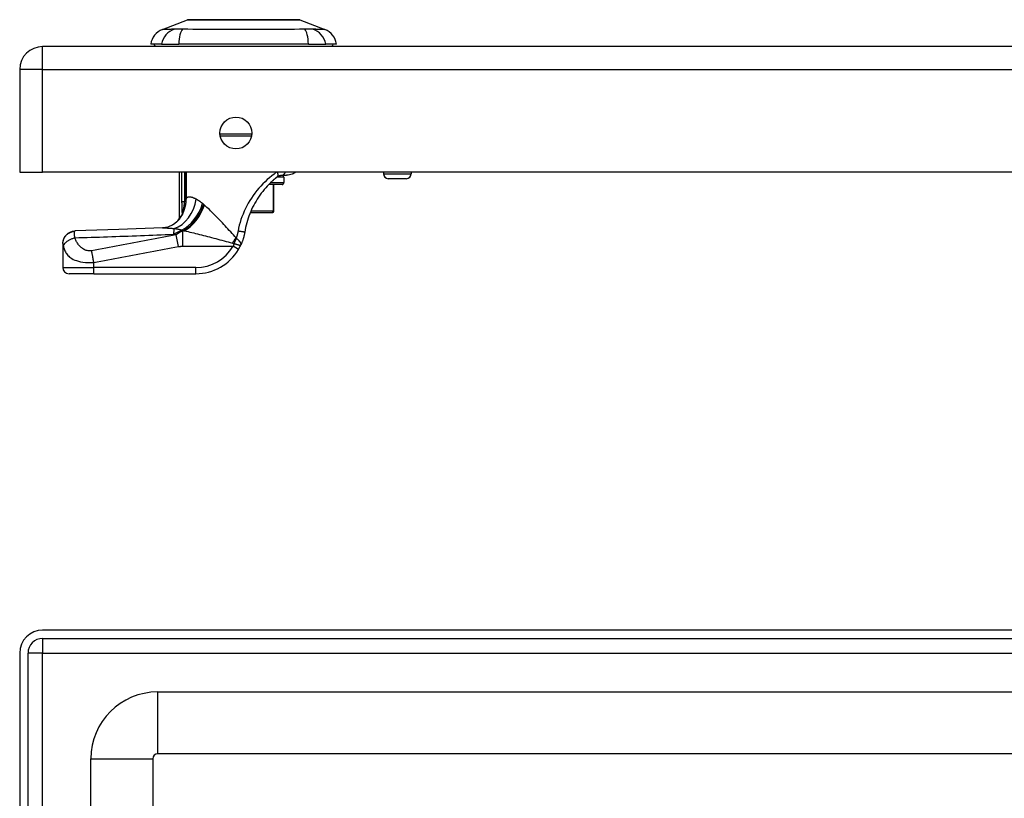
# Model space of a CAD drawing. Header units: inches. Extents: x 2.3 to 72.2, y 3.3 to 39.4.
# Tile 44 of 77: x 2.3 to 8.5, y 26.3 to 31.3. Entities that reach past the tile are written whole.
import ezdxf

# ---------------------------------------------------------------- set-up
doc = ezdxf.new("R2010")
doc.units = ezdxf.units.IN
doc.header["$MEASUREMENT"] = 0
doc.layers.add('Visible Edges(ANSI)', color=7, linetype='Continuous', lineweight=25)
doc.layers.add('Visible Tangent Edges(ANSI)', color=7, linetype='Continuous', lineweight=25)

msp = doc.modelspace()

# ---------------------------------------------------------------- linework, layer by layer
at = {"layer": 'Visible Edges(ANSI)'}
for p, q in [((3.1636, 31.1879), (3.3233, 31.25)), ((4.037, 31.25), (4.1967, 31.1879)), ((14.0281, 31.0797), (2.4021, 31.0797)), ((3.1577, 31.0954), (3.0896, 31.0954)), ((3.1577, 31.0954), (3.2684, 31.0954)), ((4.0919, 31.0954), (3.2684, 31.0954)), ((4.0919, 31.0954), (4.2026, 31.0954)), ((4.2707, 31.0954), (4.2026, 31.0954)), ((2.2561, 30.9337), (2.2561, 30.2797)), ((3.7305, 30.5088), (3.5318, 30.5088)), ((2.2561, 30.2797), (2.4021, 30.2797)), ((14.0281, 30.2797), (2.4021, 30.2797)), ((3.273, 29.9914), (3.273, 30.2797)), ((3.9198, 30.2608), (3.9535, 30.2608)), ((3.936, 30.2493), (3.936, 30.2139)), ((4.5686, 30.2797), (4.5686, 30.2708)), ((4.7457, 30.2797), (4.7457, 30.2708)), ((3.9242, 30.2021), (3.8395, 30.2021)), ((3.873, 30.0328), (3.873, 30.2021)), ((4.7142, 30.2393), (4.6001, 30.2393)), ((3.2909, 30.0149), (3.2904, 30.0141)), ((3.723, 30.0249), (3.8631, 30.0249)), ((3.8651, 30.0249), (3.8631, 30.0249)), ((2.5305, 29.8275), (2.5305, 29.8263)), ((2.5305, 29.8263), (2.5305, 29.6742)), ((2.7274, 29.6348), (2.5699, 29.6348)), ((2.7274, 29.6348), (3.3764, 29.6348)), ((14.0281, 27.3681), (2.4021, 27.3681)), ((2.4021, 27.3151), (14.0281, 27.3151)), ((2.2561, 27.2221), (2.2561, 7.7111)), ((2.3091, 7.7111), (2.3091, 27.2221)), ((3.1329, 26.9744), (13.277, 26.9744)), ((2.7082, 23.501), (2.7082, 26.5497)), ((3.1019, 26.5497), (3.1019, 23.502)), ((13.277, 26.5807), (3.1329, 26.5807))]:
    msp.add_line(p, q, dxfattribs=at)
at = {"layer": 'Visible Edges(ANSI)', "flags": 128}
for points in [[(4.0353, 31.2503), (4.0348, 31.2503), (4.0335, 31.2503), (4.0314, 31.2503), (4.0284, 31.2503), (4.0246, 31.2503), (4.02, 31.2503), (4.0145, 31.2504), (4.0082, 31.2504), (4.0011, 31.2504), (3.9933, 31.2504), (3.9847, 31.2504), (3.9753, 31.2505), (3.9653, 31.2505), (3.9546, 31.2505), (3.9433, 31.2505), (3.9313, 31.2505), (3.9187, 31.2505), (3.9056, 31.2505), (3.8919, 31.2505), (3.8776, 31.2505), (3.863, 31.2504), (3.8478, 31.2504), (3.8322, 31.2504), (3.8162, 31.2504), (3.7999, 31.2504), (3.7832, 31.2503), (3.7664, 31.2503), (3.7494, 31.2503), (3.7322, 31.2503), (3.715, 31.2503), (3.6975, 31.2503), (3.68, 31.2503), (3.6625, 31.2503), (3.6451, 31.2503), (3.6277, 31.2503), (3.6106, 31.2503), (3.5936, 31.2503), (3.5768, 31.2503), (3.5602, 31.2504), (3.5439, 31.2504), (3.5279, 31.2504), (3.5123, 31.2504), (3.497, 31.2504), (3.4823, 31.2505), (3.4681, 31.2505), (3.4544, 31.2505), (3.4413, 31.2505), (3.4287, 31.2505), (3.4167, 31.2505), (3.4054, 31.2505), (3.3947, 31.2505), (3.3847, 31.2505), (3.3754, 31.2504), (3.3668, 31.2504), (3.359, 31.2504), (3.3519, 31.2504), (3.3457, 31.2504), (3.3403, 31.2503), (3.3356, 31.2503), (3.3318, 31.2503), (3.3288, 31.2503), (3.3267, 31.2503), (3.3254, 31.2503), (3.325, 31.2503)], [(3.8504, 30.2129), (3.8522, 30.2147), (3.8541, 30.2165), (3.856, 30.2183), (3.8578, 30.22), (3.8597, 30.2218), (3.8616, 30.2235), (3.8634, 30.2252), (3.8653, 30.2269), (3.8672, 30.2286), (3.8691, 30.2303), (3.871, 30.232), (3.8729, 30.2336), (3.8747, 30.2353), (3.8766, 30.2369), (3.8785, 30.2385), (3.8804, 30.2401), (3.8823, 30.2417), (3.8842, 30.2433), (3.8861, 30.2448), (3.888, 30.2464), (3.8899, 30.2479), (3.8918, 30.2494), (3.8936, 30.2509), (3.8955, 30.2524)], [(3.8955, 30.2524), (3.8965, 30.2531), (3.8975, 30.2538), (3.8985, 30.2545), (3.8995, 30.2551), (3.9005, 30.2557), (3.9016, 30.2563), (3.9026, 30.2568), (3.9036, 30.2573), (3.9047, 30.2578), (3.9057, 30.2582), (3.9068, 30.2586), (3.9078, 30.2589), (3.9089, 30.2592), (3.91, 30.2595), (3.911, 30.2598), (3.9121, 30.26), (3.9131, 30.2602), (3.9142, 30.2604), (3.9152, 30.2605), (3.9162, 30.2606), (3.9172, 30.2607), (3.9181, 30.2608), (3.919, 30.2608), (3.9198, 30.2608)], [(4.0103, 30.2797), (4.0062, 30.2771), (4.0013, 30.2742), (3.9955, 30.2711), (3.9888, 30.2681), (3.9811, 30.2653), (3.9727, 30.2629), (3.9634, 30.2614), (3.9535, 30.2608)], [(3.8504, 30.2129), (3.8402, 30.2028), (3.8302, 30.1922), (3.8204, 30.1813), (3.8108, 30.1701), (3.8014, 30.1585), (3.7923, 30.1467), (3.7835, 30.1346), (3.7749, 30.1222), (3.7667, 30.1096), (3.7589, 30.0967), (3.7514, 30.0837), (3.7443, 30.0705), (3.7375, 30.0571), (3.731, 30.0435), (3.725, 30.0297), (3.7192, 30.0157), (3.7139, 30.0015), (3.7089, 29.9873), (3.7043, 29.9728), (3.7001, 29.9583), (3.6964, 29.9437), (3.693, 29.929), (3.69, 29.9143), (3.6874, 29.8995)], [(3.2904, 30.0141), (3.289, 30.0123), (3.2877, 30.0106), (3.2865, 30.0089), (3.2853, 30.0073), (3.2841, 30.0058), (3.283, 30.0043), (3.282, 30.003), (3.281, 30.0017), (3.28, 30.0004), (3.2791, 29.9993), (3.2783, 29.9982), (3.2775, 29.9972), (3.2768, 29.9963), (3.2762, 29.9955), (3.2756, 29.9947), (3.275, 29.994), (3.2746, 29.9934), (3.2741, 29.9929), (3.2738, 29.9924), (3.2735, 29.9921), (3.2733, 29.9918), (3.2731, 29.9916), (3.273, 29.9915), (3.273, 29.9914)], [(3.2955, 30.0229), (3.2953, 30.0225), (3.2951, 30.0221), (3.2949, 30.0217), (3.2947, 30.0213), (3.2946, 30.021), (3.2944, 30.0206), (3.2942, 30.0202), (3.294, 30.0198), (3.2938, 30.0195), (3.2936, 30.0191), (3.2934, 30.0187), (3.2931, 30.0184), (3.2929, 30.018), (3.2927, 30.0177), (3.2925, 30.0173), (3.2923, 30.017), (3.2921, 30.0167), (3.2919, 30.0164), (3.2918, 30.0161), (3.2916, 30.0158), (3.2914, 30.0156), (3.2912, 30.0153), (3.2911, 30.0151), (3.2909, 30.0149)], [(3.2681, 29.9775), (3.2562, 29.9652), (3.2423, 29.9539), (3.2272, 29.9442), (3.2119, 29.9367), (3.1973, 29.9314), (3.1842, 29.9281), (3.173, 29.9263), (3.1639, 29.9256)], [(2.5305, 29.8275), (2.532, 29.8426), (2.5363, 29.8573), (2.5435, 29.8708), (2.553, 29.8828), (2.5647, 29.8927), (2.578, 29.9001), (2.5926, 29.9049), (2.6077, 29.9068)], [(3.1639, 29.9256), (2.8858, 29.9155), (2.6077, 29.9068)], [(3.6874, 29.8995), (3.6868, 29.896), (3.6862, 29.8925), (3.6855, 29.889), (3.6848, 29.8855), (3.684, 29.8821), (3.6833, 29.8786), (3.6824, 29.8752), (3.6816, 29.8717), (3.6807, 29.8683), (3.6797, 29.8649), (3.6788, 29.8615), (3.6778, 29.8581), (3.6767, 29.8547), (3.6756, 29.8513), (3.6745, 29.8479), (3.6733, 29.8446), (3.6721, 29.8413), (3.6709, 29.8379), (3.6696, 29.8346), (3.6683, 29.8313), (3.6669, 29.8281), (3.6656, 29.8248), (3.6641, 29.8216), (3.6627, 29.8183)], [(3.6476, 29.7895), (3.6483, 29.7907), (3.649, 29.7919), (3.6497, 29.7931), (3.6503, 29.7943), (3.651, 29.7955), (3.6517, 29.7967), (3.6523, 29.7979), (3.653, 29.7991), (3.6537, 29.8003), (3.6543, 29.8015), (3.6549, 29.8027), (3.6556, 29.8039), (3.6562, 29.8051), (3.6568, 29.8063), (3.6574, 29.8075), (3.6581, 29.8087), (3.6587, 29.8099), (3.6593, 29.8111), (3.6598, 29.8123), (3.6604, 29.8135), (3.661, 29.8147), (3.6616, 29.8159), (3.6621, 29.8171), (3.6627, 29.8183)]]:
    msp.add_lwpolyline(points, dxfattribs=at)
at = {"layer": 'Visible Edges(ANSI)'}
msp.add_circle((3.6311, 30.5297), 0.1015, dxfattribs=at)
for centre, radius, start, end in [((3.325, 31.2454), 0.00492, 90.20877, 111.25051), ((4.0352, 31.2454), 0.00492, 68.74949, 89.79123), ((3.2064, 31.0778), 0.1181, 111.25051, 171.39905), ((4.1539, 31.0778), 0.1181, 8.60095, 68.74949), ((2.4021, 30.9337), 0.146, 90, 180), ((3.1486, 31.1033), 0.0394, 191.53696, 216.8699), ((4.2116, 31.1033), 0.0394, 323.1301, 348.46304), ((3.9242, 30.2493), 0.0118, 0, 76.73852), ((4.6001, 30.2708), 0.0315, 180, 270), ((4.7142, 30.2708), 0.0315, 270, 0), ((3.9242, 30.2139), 0.0118, 270, 0), ((3.0994, 30.0843), 0.1969, 322.74953, 331.85376), ((3.8651, 30.0328), 0.00787, 270, 0), ((3.3764, 29.9498), 0.315, 270, 329.41946), ((2.5699, 29.6742), 0.0394, 180, 270), ((2.4021, 27.2221), 0.146, 90, 180), ((2.4021, 27.2221), 0.093, 90, 180), ((3.1329, 26.5497), 0.4247, 90, 180), ((3.1329, 26.5497), 0.031, 90, 180)]:
    msp.add_arc(centre, radius, start, end, dxfattribs=at)
at = {"layer": 'Visible Tangent Edges(ANSI)'}
for p, q in [((3.1636, 31.1879), (3.3233, 31.25)), ((2.4021, 30.9337), (2.4021, 31.0797)), ((2.4021, 30.9337), (2.2561, 30.9337)), ((2.4021, 30.2797), (2.4021, 30.9337)), ((2.4021, 30.9337), (14.0281, 30.9337)), ((3.5298, 30.5246), (3.7325, 30.5246)), ((3.2861, 30.2797), (3.2861, 30.0923)), ((3.3052, 30.0923), (3.3052, 30.2797)), ((3.3065, 30.2797), (3.3065, 30.1147)), ((3.3158, 30.1147), (3.3158, 30.2797)), ((3.936, 30.2493), (3.8916, 30.2493)), ((4.5686, 30.2708), (4.7457, 30.2708)), ((3.8514, 30.2139), (3.936, 30.2139)), ((3.8669, 30.2021), (3.8669, 30.0328)), ((3.3052, 30.0923), (3.2861, 30.0923)), ((3.3065, 30.1147), (3.3158, 30.1147)), ((3.2975, 30.0414), (3.3024, 30.0396)), ((3.8669, 30.0328), (3.7263, 30.0328)), ((3.8669, 30.0328), (3.873, 30.0328)), ((3.265, 29.8071), (3.251, 29.8817)), ((3.2858, 29.9101), (3.2858, 29.9125)), ((3.2858, 29.9101), (3.2973, 29.9101)), ((3.3031, 29.9075), (3.294, 29.9075)), ((3.294, 29.8096), (3.294, 29.9075)), ((3.294, 29.8096), (3.6137, 29.8096)), ((3.6476, 29.7895), (3.6137, 29.8096)), ((2.7274, 29.6742), (2.7274, 29.7067)), ((2.5305, 29.6742), (2.7274, 29.6742)), ((2.7274, 29.6348), (2.7274, 29.6742)), ((3.3764, 29.6742), (2.7274, 29.6742)), ((3.3764, 29.6348), (3.3764, 29.6742)), ((2.4021, 27.3151), (2.4021, 27.2221)), ((2.4021, 27.2221), (2.3091, 27.2221)), ((2.4021, 27.2221), (14.0281, 27.2221)), ((2.4021, 7.7111), (2.4021, 27.2221)), ((3.1329, 26.9744), (3.1329, 26.5807)), ((2.7082, 26.5497), (3.1019, 26.5497))]:
    msp.add_line(p, q, dxfattribs=at)
at = {"layer": 'Visible Tangent Edges(ANSI)', "flags": 128}
for points in [[(3.3233, 31.25), (3.3234, 31.25), (3.3239, 31.25), (3.3246, 31.25), (3.3257, 31.25), (3.327, 31.25), (3.3286, 31.25), (3.3306, 31.25), (3.3328, 31.25), (3.3353, 31.25), (3.3381, 31.2501), (3.3411, 31.2501), (3.3445, 31.2501), (3.3481, 31.2501), (3.352, 31.2501), (3.3562, 31.2501), (3.3607, 31.2502), (3.3654, 31.2502), (3.3704, 31.2502), (3.3757, 31.2502), (3.3812, 31.2502), (3.3869, 31.2503), (3.3929, 31.2503), (3.3991, 31.2503), (3.4055, 31.2503)], [(3.4055, 31.2503), (3.4073, 31.2503), (3.4091, 31.2503), (3.4109, 31.2503), (3.4128, 31.2503), (3.4146, 31.2503), (3.4165, 31.2503), (3.4184, 31.2504), (3.4202, 31.2504), (3.4222, 31.2504), (3.4241, 31.2504), (3.426, 31.2504), (3.428, 31.2504), (3.43, 31.2504), (3.4319, 31.2504), (3.4339, 31.2504), (3.436, 31.2504), (3.438, 31.2504), (3.44, 31.2503), (3.4421, 31.2503), (3.4442, 31.2503), (3.4462, 31.2503), (3.4483, 31.2503), (3.4505, 31.2503), (3.4526, 31.2503)], [(3.4526, 31.2503), (3.4687, 31.2503), (3.4856, 31.2502), (3.5032, 31.2502), (3.5214, 31.2502), (3.5401, 31.2501), (3.5592, 31.2501), (3.5787, 31.2501), (3.5985, 31.25), (3.6186, 31.25), (3.639, 31.25), (3.6596, 31.25), (3.6802, 31.25), (3.7009, 31.25), (3.7214, 31.25), (3.7418, 31.25), (3.762, 31.25), (3.7819, 31.2501), (3.8014, 31.2501), (3.8205, 31.2501), (3.8392, 31.2502), (3.8573, 31.2502), (3.8748, 31.2502), (3.8916, 31.2503), (3.9077, 31.2503)], [(3.9077, 31.2503), (3.9098, 31.2503), (3.9119, 31.2503), (3.914, 31.2503), (3.9161, 31.2503), (3.9182, 31.2503), (3.9203, 31.2503), (3.9223, 31.2504), (3.9243, 31.2504), (3.9264, 31.2504), (3.9284, 31.2504), (3.9303, 31.2504), (3.9323, 31.2504), (3.9343, 31.2504), (3.9362, 31.2504), (3.9381, 31.2504), (3.94, 31.2504), (3.9419, 31.2504), (3.9438, 31.2503), (3.9457, 31.2503), (3.9475, 31.2503), (3.9494, 31.2503), (3.9512, 31.2503), (3.953, 31.2503), (3.9548, 31.2503)], [(3.9548, 31.2503), (3.9612, 31.2503), (3.9674, 31.2503), (3.9733, 31.2503), (3.9791, 31.2502), (3.9846, 31.2502), (3.9898, 31.2502), (3.9948, 31.2502), (3.9995, 31.2502), (4.004, 31.2501), (4.0082, 31.2501), (4.0121, 31.2501), (4.0158, 31.2501), (4.0192, 31.2501), (4.0222, 31.2501), (4.025, 31.25), (4.0275, 31.25), (4.0297, 31.25), (4.0317, 31.25), (4.0333, 31.25), (4.0346, 31.25), (4.0357, 31.25), (4.0364, 31.25), (4.0369, 31.25), (4.037, 31.25)], [(3.2402, 31.1894), (3.232, 31.1892), (3.2264, 31.1892), (3.2211, 31.1892), (3.2159, 31.1891), (3.211, 31.189), (3.2063, 31.189), (3.2018, 31.1889), (3.1975, 31.1888), (3.1935, 31.1887), (3.1897, 31.1887), (3.1862, 31.1886), (3.1829, 31.1885), (3.1798, 31.1884), (3.177, 31.1883), (3.1745, 31.1882), (3.1722, 31.1882), (3.1702, 31.1881), (3.1684, 31.188), (3.167, 31.188), (3.1657, 31.1879), (3.1648, 31.1879), (3.1641, 31.1879), (3.1637, 31.1879), (3.1636, 31.1879)], [(3.2614, 31.1892), (3.2603, 31.1892), (3.2592, 31.1892), (3.2582, 31.1892), (3.2572, 31.1892), (3.2561, 31.1892), (3.2552, 31.1892), (3.2542, 31.1892), (3.2532, 31.1892), (3.2523, 31.1892), (3.2513, 31.1892), (3.2504, 31.1893), (3.2495, 31.1893), (3.2486, 31.1893), (3.2478, 31.1893), (3.2469, 31.1893), (3.2461, 31.1893), (3.2453, 31.1893), (3.2445, 31.1893), (3.2438, 31.1893), (3.243, 31.1893), (3.2423, 31.1894), (3.2416, 31.1894), (3.2409, 31.1894), (3.2402, 31.1894)], [(3.2915, 31.1894), (3.2902, 31.1894), (3.2888, 31.1894), (3.2874, 31.1894), (3.2861, 31.1893), (3.2847, 31.1893), (3.2834, 31.1893), (3.282, 31.1893), (3.2807, 31.1893), (3.2794, 31.1893), (3.2781, 31.1893), (3.2768, 31.1893), (3.2756, 31.1893), (3.2743, 31.1893), (3.2731, 31.1892), (3.2718, 31.1892), (3.2706, 31.1892), (3.2694, 31.1892), (3.2682, 31.1892), (3.267, 31.1892), (3.2659, 31.1892), (3.2647, 31.1892), (3.2636, 31.1892), (3.2625, 31.1892), (3.2614, 31.1892)], [(4.0687, 31.1894), (4.0352, 31.1892), (4.0041, 31.1891), (3.9728, 31.189), (3.9411, 31.1888), (3.9092, 31.1887), (3.877, 31.1885), (3.8446, 31.1883), (3.812, 31.1882), (3.7792, 31.188), (3.7463, 31.1879), (3.7134, 31.1879), (3.6803, 31.1879), (3.6473, 31.1879), (3.6143, 31.1879), (3.5814, 31.188), (3.5487, 31.1882), (3.516, 31.1883), (3.4836, 31.1885), (3.4513, 31.1887), (3.4193, 31.1888), (3.3876, 31.189), (3.3562, 31.1891), (3.3251, 31.1892), (3.2915, 31.1894)], [(4.1201, 31.1894), (4.1187, 31.1894), (4.1173, 31.1893), (4.1158, 31.1893), (4.1142, 31.1893), (4.1125, 31.1893), (4.1108, 31.1893), (4.109, 31.1892), (4.1071, 31.1892), (4.1052, 31.1892), (4.1031, 31.1892), (4.101, 31.1892), (4.0989, 31.1892), (4.0967, 31.1892), (4.0944, 31.1892), (4.0921, 31.1892), (4.0897, 31.1892), (4.0872, 31.1892), (4.0847, 31.1893), (4.0822, 31.1893), (4.0796, 31.1893), (4.0769, 31.1893), (4.0742, 31.1893), (4.0715, 31.1894), (4.0687, 31.1894)], [(4.1967, 31.1879), (4.1966, 31.1879), (4.1962, 31.1879), (4.1955, 31.1879), (4.1945, 31.1879), (4.1933, 31.188), (4.1918, 31.188), (4.1901, 31.1881), (4.1881, 31.1882), (4.1858, 31.1882), (4.1832, 31.1883), (4.1804, 31.1884), (4.1774, 31.1885), (4.1741, 31.1886), (4.1706, 31.1887), (4.1668, 31.1887), (4.1627, 31.1888), (4.1585, 31.1889), (4.154, 31.189), (4.1493, 31.189), (4.1444, 31.1891), (4.1392, 31.1892), (4.1339, 31.1892), (4.1283, 31.1892), (4.1201, 31.1894)], [(3.8879, 30.2797), (3.8734, 30.2689), (3.8588, 30.2575), (3.8444, 30.2456), (3.8302, 30.233), (3.8162, 30.22), (3.8026, 30.2064), (3.7893, 30.1924), (3.7764, 30.1779), (3.764, 30.1631), (3.7521, 30.1478), (3.7407, 30.1322), (3.7298, 30.1162), (3.7194, 30.1), (3.7097, 30.0834), (3.7004, 30.0666), (3.6918, 30.0495), (3.6838, 30.0321), (3.6764, 30.0146), (3.6695, 29.9968), (3.6633, 29.9789), (3.6578, 29.9608), (3.6528, 29.9426), (3.6485, 29.9242), (3.6449, 29.9058)], [(3.8955, 30.2524), (3.8961, 30.2529), (3.8967, 30.2535), (3.8972, 30.2542), (3.8977, 30.2549), (3.8981, 30.2557), (3.8985, 30.2565), (3.8988, 30.2574), (3.8991, 30.2584), (3.8993, 30.2594), (3.8994, 30.2605), (3.8995, 30.2617), (3.8995, 30.2629), (3.8994, 30.2641), (3.8993, 30.2654), (3.8991, 30.2667), (3.8989, 30.2681), (3.8986, 30.2695), (3.8982, 30.2709), (3.8978, 30.2724), (3.8973, 30.2738), (3.8968, 30.2753), (3.8962, 30.2768), (3.8956, 30.2782), (3.8949, 30.2797)], [(3.9198, 30.2608), (3.9211, 30.2608), (3.9223, 30.2609), (3.9235, 30.2611), (3.9248, 30.2613), (3.926, 30.2616), (3.9273, 30.2619), (3.9285, 30.2623), (3.9298, 30.2628), (3.931, 30.2634), (3.9322, 30.264), (3.9334, 30.2647), (3.9346, 30.2655), (3.9357, 30.2663), (3.9368, 30.2672), (3.9379, 30.2682), (3.9389, 30.2693), (3.9399, 30.2704), (3.9409, 30.2715), (3.9418, 30.2728), (3.9427, 30.2741), (3.9435, 30.2754), (3.9442, 30.2768), (3.9449, 30.2782), (3.9455, 30.2797)], [(3.3782, 30.1089), (3.3749, 30.1106), (3.3716, 30.1122), (3.3684, 30.1137), (3.3652, 30.1151), (3.3621, 30.1163), (3.3591, 30.1175), (3.3561, 30.1186), (3.3531, 30.1195), (3.3503, 30.1203), (3.3475, 30.121), (3.3448, 30.1216), (3.3421, 30.122), (3.3395, 30.1222), (3.337, 30.1224), (3.3345, 30.1224), (3.3322, 30.1222), (3.3298, 30.1218), (3.3276, 30.1213), (3.3254, 30.1207), (3.3234, 30.1199), (3.3214, 30.1188), (3.3194, 30.1177), (3.3176, 30.1163), (3.3158, 30.1147)], [(3.2861, 30.0923), (3.2861, 30.09), (3.2861, 30.0878), (3.2862, 30.0855), (3.2862, 30.0833), (3.2862, 30.081), (3.2862, 30.0787), (3.2862, 30.0765), (3.2862, 30.0742), (3.2862, 30.072), (3.2862, 30.0697), (3.2862, 30.0674), (3.2863, 30.0652), (3.2863, 30.0629), (3.2863, 30.0607), (3.2864, 30.0584), (3.2864, 30.0561), (3.2865, 30.0539), (3.2865, 30.0516), (3.2866, 30.0494), (3.2867, 30.0471), (3.2868, 30.0449), (3.2869, 30.0427), (3.287, 30.0404), (3.2871, 30.0382)], [(3.2975, 30.0414), (3.2979, 30.0433), (3.2983, 30.0453), (3.2987, 30.0473), (3.2991, 30.0493), (3.2995, 30.0513), (3.2999, 30.0534), (3.3002, 30.0555), (3.3006, 30.0575), (3.301, 30.0596), (3.3013, 30.0617), (3.3017, 30.0639), (3.302, 30.066), (3.3024, 30.0681), (3.3027, 30.0703), (3.303, 30.0724), (3.3033, 30.0746), (3.3036, 30.0768), (3.3038, 30.079), (3.3041, 30.0812), (3.3043, 30.0834), (3.3046, 30.0856), (3.3048, 30.0878), (3.305, 30.0901), (3.3052, 30.0923)], [(3.3024, 30.0396), (3.3034, 30.0426), (3.3044, 30.0456), (3.3054, 30.0486), (3.3064, 30.0517), (3.3073, 30.0547), (3.3081, 30.0578), (3.3089, 30.0609), (3.3097, 30.064), (3.3105, 30.0671), (3.3111, 30.0702), (3.3118, 30.0733), (3.3124, 30.0765), (3.3129, 30.0796), (3.3134, 30.0828), (3.3139, 30.086), (3.3143, 30.0891), (3.3147, 30.0923), (3.315, 30.0955), (3.3153, 30.0987), (3.3155, 30.1019), (3.3156, 30.1051), (3.3157, 30.1083), (3.3158, 30.1115), (3.3158, 30.1147)], [(3.3065, 30.1147), (3.3065, 30.1138), (3.3065, 30.1129), (3.3065, 30.1119), (3.3064, 30.111), (3.3064, 30.1101), (3.3064, 30.1091), (3.3064, 30.1082), (3.3063, 30.1072), (3.3063, 30.1063), (3.3062, 30.1054), (3.3062, 30.1044), (3.3061, 30.1035), (3.3061, 30.1026), (3.306, 30.1016), (3.306, 30.1007), (3.3059, 30.0998), (3.3058, 30.0988), (3.3057, 30.0979), (3.3056, 30.097), (3.3056, 30.096), (3.3055, 30.0951), (3.3054, 30.0942), (3.3053, 30.0932), (3.3052, 30.0923)], [(3.4195, 30.0807), (3.4177, 30.0822), (3.4159, 30.0837), (3.4141, 30.0852), (3.4123, 30.0866), (3.4105, 30.088), (3.4088, 30.0894), (3.407, 30.0907), (3.4052, 30.092), (3.4035, 30.0933), (3.4017, 30.0945), (3.4, 30.0958), (3.3982, 30.0969), (3.3965, 30.0981), (3.3948, 30.0992), (3.3931, 30.1003), (3.3914, 30.1014), (3.3897, 30.1024), (3.388, 30.1035), (3.3864, 30.1044), (3.3847, 30.1054), (3.3831, 30.1063), (3.3814, 30.1072), (3.3798, 30.1081), (3.3782, 30.1089)], [(3.4271, 30.0742), (3.4268, 30.0745), (3.4264, 30.0747), (3.4261, 30.075), (3.4258, 30.0753), (3.4255, 30.0756), (3.4252, 30.0758), (3.4249, 30.0761), (3.4245, 30.0764), (3.4242, 30.0767), (3.4239, 30.0769), (3.4236, 30.0772), (3.4233, 30.0775), (3.423, 30.0778), (3.4226, 30.078), (3.4223, 30.0783), (3.422, 30.0786), (3.4217, 30.0788), (3.4214, 30.0791), (3.4211, 30.0794), (3.4208, 30.0797), (3.4204, 30.0799), (3.4201, 30.0802), (3.4198, 30.0805), (3.4195, 30.0807)], [(3.4309, 30.0708), (3.4308, 30.0709), (3.4306, 30.0711), (3.4305, 30.0712), (3.4303, 30.0714), (3.4301, 30.0715), (3.43, 30.0716), (3.4298, 30.0718), (3.4296, 30.0719), (3.4295, 30.0721), (3.4293, 30.0722), (3.4292, 30.0723), (3.429, 30.0725), (3.4288, 30.0726), (3.4287, 30.0728), (3.4285, 30.0729), (3.4284, 30.073), (3.4282, 30.0732), (3.428, 30.0733), (3.4279, 30.0735), (3.4277, 30.0736), (3.4276, 30.0738), (3.4274, 30.0739), (3.4272, 30.074), (3.4271, 30.0742)], [(3.6329, 29.8621), (3.6241, 29.8719), (3.6153, 29.8816), (3.6065, 29.8912), (3.5978, 29.9009), (3.589, 29.9105), (3.5803, 29.92), (3.5716, 29.9295), (3.5629, 29.9389), (3.5542, 29.9482), (3.5456, 29.9574), (3.537, 29.9665), (3.5285, 29.9755), (3.52, 29.9843), (3.5116, 29.9931), (3.5032, 30.0017), (3.4949, 30.0101), (3.4867, 30.0184), (3.4785, 30.0265), (3.4703, 30.0344), (3.4623, 30.0422), (3.4543, 30.0497), (3.4464, 30.057), (3.4386, 30.064), (3.4309, 30.0708)], [(3.2871, 30.0382), (3.2872, 30.0371), (3.2873, 30.036), (3.2873, 30.0349), (3.2874, 30.0338), (3.2875, 30.0327), (3.2876, 30.0316), (3.2877, 30.0305), (3.2878, 30.0295), (3.2879, 30.0284), (3.2881, 30.0273), (3.2882, 30.0263), (3.2883, 30.0252), (3.2885, 30.0242), (3.2886, 30.0232), (3.2888, 30.0222), (3.289, 30.0213), (3.2892, 30.0203), (3.2894, 30.0194), (3.2896, 30.0185), (3.2898, 30.0177), (3.2901, 30.0169), (3.2903, 30.0162), (3.2906, 30.0155), (3.2909, 30.0149)], [(3.2955, 30.0229), (3.2952, 30.0222), (3.2948, 30.0218), (3.2946, 30.0215), (3.2943, 30.0213), (3.2942, 30.0214), (3.294, 30.0216), (3.294, 30.0221), (3.294, 30.0227), (3.2941, 30.0234), (3.2942, 30.0243), (3.2943, 30.0252), (3.2945, 30.0262), (3.2947, 30.0273), (3.2949, 30.0284), (3.2951, 30.0296), (3.2953, 30.0308), (3.2956, 30.032), (3.2958, 30.0333), (3.2961, 30.0346), (3.2964, 30.0359), (3.2967, 30.0373), (3.2969, 30.0386), (3.2972, 30.04), (3.2975, 30.0414)], [(3.2955, 30.0229), (3.2958, 30.0235), (3.2961, 30.0242), (3.2964, 30.0249), (3.2968, 30.0256), (3.2971, 30.0263), (3.2974, 30.027), (3.2977, 30.0277), (3.298, 30.0284), (3.2982, 30.0291), (3.2985, 30.0298), (3.2988, 30.0305), (3.2991, 30.0312), (3.2994, 30.0319), (3.2997, 30.0326), (3.3, 30.0333), (3.3002, 30.034), (3.3005, 30.0347), (3.3008, 30.0354), (3.3011, 30.0361), (3.3013, 30.0368), (3.3016, 30.0375), (3.3018, 30.0382), (3.3021, 30.0389), (3.3024, 30.0396)], [(2.5305, 29.8263), (2.5307, 29.8308), (2.5311, 29.8353), (2.5318, 29.84), (2.5328, 29.8447), (2.5342, 29.8494), (2.5358, 29.8541), (2.5378, 29.8587), (2.5402, 29.8633), (2.5428, 29.8677), (2.5458, 29.872), (2.549, 29.8762), (2.5526, 29.8801), (2.5564, 29.8838), (2.5604, 29.8872), (2.5646, 29.8903), (2.569, 29.8932), (2.5736, 29.8958), (2.5782, 29.898), (2.5829, 29.8999), (2.5877, 29.9015), (2.5924, 29.9028), (2.5972, 29.9038), (2.6019, 29.9045), (2.6065, 29.905)], [(2.6061, 29.8635), (2.606, 29.8661), (2.6059, 29.8686), (2.6058, 29.8711), (2.6057, 29.8734), (2.6056, 29.8757), (2.6055, 29.8778), (2.6055, 29.8799), (2.6054, 29.8819), (2.6053, 29.8839), (2.6053, 29.8857), (2.6053, 29.8876), (2.6053, 29.8895), (2.6053, 29.8914), (2.6053, 29.8932), (2.6054, 29.8949), (2.6054, 29.8964), (2.6055, 29.8979), (2.6056, 29.8992), (2.6057, 29.9004), (2.6058, 29.9016), (2.606, 29.9026), (2.6061, 29.9035), (2.6063, 29.9043), (2.6065, 29.905)], [(2.6061, 29.8635), (2.6322, 29.8643), (2.6584, 29.8651), (2.6845, 29.8658), (2.7106, 29.8666), (2.7367, 29.8675), (2.7629, 29.8683), (2.789, 29.8691), (2.8151, 29.87), (2.8413, 29.8708), (2.8674, 29.8717), (2.8935, 29.8726), (2.9197, 29.8735), (2.9458, 29.8744), (2.9719, 29.8753), (2.9981, 29.8763), (3.0242, 29.8772), (3.0503, 29.8782), (3.0765, 29.8792), (3.1026, 29.8801), (3.1288, 29.8811), (3.1549, 29.8822), (3.181, 29.8832), (3.2072, 29.8842), (3.2333, 29.8853)], [(2.6065, 29.905), (2.6065, 29.9051), (2.6066, 29.9053), (2.6066, 29.9054), (2.6067, 29.9055), (2.6067, 29.9057), (2.6068, 29.9058), (2.6068, 29.9059), (2.6069, 29.906), (2.6069, 29.9061), (2.607, 29.9062), (2.607, 29.9063), (2.6071, 29.9063), (2.6071, 29.9064), (2.6072, 29.9065), (2.6072, 29.9065), (2.6073, 29.9066), (2.6074, 29.9066), (2.6074, 29.9067), (2.6075, 29.9067), (2.6075, 29.9067), (2.6076, 29.9068), (2.6076, 29.9068), (2.6077, 29.9068), (2.6077, 29.9068)], [(3.251, 29.8817), (3.2286, 29.8775), (3.2061, 29.8733), (3.1837, 29.8691), (3.1614, 29.8649), (3.139, 29.8607), (3.1166, 29.8566), (3.0942, 29.8524), (3.0718, 29.8482), (3.0494, 29.844), (3.027, 29.8398), (3.0046, 29.8356), (2.9822, 29.8314), (2.9598, 29.8273), (2.9374, 29.8231), (2.915, 29.8189), (2.8926, 29.8147), (2.8702, 29.8105), (2.8478, 29.8063), (2.8254, 29.8021), (2.803, 29.798), (2.7806, 29.7938), (2.7582, 29.7896), (2.7358, 29.7854), (2.7135, 29.7812)], [(3.1639, 29.9256), (3.1666, 29.9257), (3.1693, 29.9258), (3.1721, 29.9258), (3.1748, 29.9259), (3.1777, 29.9259), (3.1806, 29.9258), (3.1835, 29.9258), (3.1864, 29.9258), (3.1894, 29.9257), (3.1924, 29.9256), (3.1955, 29.9255), (3.1986, 29.9254), (3.2017, 29.9252), (3.2049, 29.925), (3.2081, 29.9249), (3.2113, 29.9247), (3.2146, 29.9245), (3.2179, 29.9242), (3.2212, 29.924), (3.2246, 29.9237), (3.228, 29.9234), (3.2314, 29.9232), (3.2348, 29.9229), (3.2383, 29.9225)], [(3.2333, 29.8853), (3.2354, 29.8864), (3.2375, 29.8875), (3.2395, 29.8886), (3.2416, 29.8897), (3.2437, 29.8907), (3.2458, 29.8918), (3.2479, 29.8929), (3.2501, 29.894), (3.2522, 29.895), (3.2544, 29.8961), (3.2565, 29.8972), (3.2587, 29.8982), (3.2609, 29.8992), (3.2631, 29.9003), (3.2653, 29.9013), (3.2675, 29.9023), (3.2698, 29.9033), (3.272, 29.9043), (3.2743, 29.9053), (3.2766, 29.9063), (3.2789, 29.9072), (3.2812, 29.9082), (3.2835, 29.9091), (3.2858, 29.9101)], [(3.2383, 29.9225), (3.2404, 29.9223), (3.2425, 29.922), (3.2446, 29.9217), (3.2467, 29.9214), (3.2488, 29.9211), (3.2508, 29.9207), (3.2529, 29.9204), (3.2549, 29.92), (3.257, 29.9197), (3.259, 29.9193), (3.261, 29.9189), (3.263, 29.9185), (3.265, 29.9181), (3.267, 29.9176), (3.2689, 29.9172), (3.2709, 29.9167), (3.2728, 29.9162), (3.2747, 29.9157), (3.2766, 29.9152), (3.2785, 29.9147), (3.2804, 29.9142), (3.2822, 29.9136), (3.284, 29.9131), (3.2858, 29.9125)], [(3.294, 29.9075), (3.2922, 29.9068), (3.2904, 29.906), (3.2886, 29.9053), (3.2869, 29.9045), (3.2851, 29.9036), (3.2833, 29.9028), (3.2815, 29.9019), (3.2797, 29.901), (3.2779, 29.9), (3.2761, 29.8991), (3.2744, 29.8981), (3.2726, 29.897), (3.2708, 29.896), (3.269, 29.8949), (3.2672, 29.8937), (3.2654, 29.8925), (3.2636, 29.8913), (3.2618, 29.8901), (3.26, 29.8888), (3.2582, 29.8875), (3.2564, 29.8861), (3.2546, 29.8847), (3.2528, 29.8832), (3.251, 29.8817)], [(3.2858, 29.9125), (3.2863, 29.9124), (3.2868, 29.9123), (3.2873, 29.9122), (3.2877, 29.9121), (3.2882, 29.912), (3.2887, 29.9119), (3.2892, 29.9118), (3.2896, 29.9117), (3.2901, 29.9116), (3.2906, 29.9115), (3.2911, 29.9114), (3.2915, 29.9113), (3.292, 29.9112), (3.2925, 29.9111), (3.293, 29.911), (3.2935, 29.9109), (3.2939, 29.9108), (3.2944, 29.9107), (3.2949, 29.9106), (3.2954, 29.9105), (3.2959, 29.9104), (3.2963, 29.9103), (3.2968, 29.9102), (3.2973, 29.9101)], [(3.2973, 29.9101), (3.2975, 29.91), (3.2978, 29.9099), (3.298, 29.9097), (3.2983, 29.9096), (3.2985, 29.9095), (3.2987, 29.9094), (3.299, 29.9093), (3.2992, 29.9092), (3.2995, 29.9091), (3.2997, 29.909), (3.3, 29.9089), (3.3002, 29.9088), (3.3005, 29.9087), (3.3007, 29.9086), (3.3009, 29.9085), (3.3012, 29.9084), (3.3014, 29.9083), (3.3017, 29.9082), (3.3019, 29.9081), (3.3022, 29.9079), (3.3024, 29.9078), (3.3027, 29.9077), (3.3029, 29.9076), (3.3031, 29.9075)], [(3.3031, 29.9075), (3.3148, 29.905), (3.3265, 29.9023), (3.3385, 29.8996), (3.3505, 29.8968), (3.3627, 29.8939), (3.375, 29.8909), (3.3874, 29.8879), (3.3999, 29.8848), (3.4125, 29.8816), (3.4251, 29.8784), (3.4379, 29.8751), (3.4507, 29.8718), (3.4636, 29.8684), (3.4766, 29.865), (3.4896, 29.8615), (3.5027, 29.8581), (3.5159, 29.8545), (3.5291, 29.851), (3.5423, 29.8474), (3.5555, 29.8438), (3.5688, 29.8402), (3.5821, 29.8366), (3.5954, 29.8329), (3.6086, 29.8293)], [(3.6449, 29.9058), (3.6445, 29.9039), (3.6442, 29.9021), (3.6438, 29.9002), (3.6434, 29.8984), (3.643, 29.8965), (3.6426, 29.8947), (3.6422, 29.8929), (3.6418, 29.891), (3.6413, 29.8892), (3.6408, 29.8874), (3.6404, 29.8855), (3.6399, 29.8837), (3.6394, 29.8819), (3.6388, 29.8801), (3.6383, 29.8783), (3.6378, 29.8765), (3.6372, 29.8747), (3.6366, 29.8729), (3.636, 29.8711), (3.6354, 29.8693), (3.6348, 29.8675), (3.6342, 29.8657), (3.6335, 29.8639), (3.6329, 29.8621)], [(3.6874, 29.8995), (3.6873, 29.8994), (3.687, 29.8994), (3.6866, 29.8995), (3.686, 29.8995), (3.6853, 29.8996), (3.6843, 29.8997), (3.6832, 29.8999), (3.6818, 29.9001), (3.6803, 29.9003), (3.6786, 29.9005), (3.6767, 29.9008), (3.6746, 29.9011), (3.6725, 29.9014), (3.6702, 29.9018), (3.6677, 29.9021), (3.6653, 29.9025), (3.6627, 29.9029), (3.6601, 29.9033), (3.6575, 29.9037), (3.6549, 29.9041), (3.6523, 29.9045), (3.6498, 29.905), (3.6473, 29.9054), (3.6449, 29.9058)], [(2.5305, 29.8263), (2.5305, 29.8259), (2.5306, 29.8256), (2.5306, 29.8252), (2.5307, 29.8248), (2.5308, 29.8243), (2.5309, 29.8238), (2.531, 29.8233), (2.5311, 29.8227), (2.5312, 29.8221), (2.5314, 29.8214), (2.5316, 29.8208), (2.5317, 29.8201), (2.5319, 29.8194), (2.5321, 29.8187), (2.5323, 29.818), (2.5325, 29.8173), (2.5326, 29.8165), (2.5328, 29.8158), (2.533, 29.815), (2.5332, 29.8142), (2.5334, 29.8134), (2.5336, 29.8126), (2.5338, 29.8117), (2.5339, 29.8108)], [(2.5339, 29.8108), (2.5347, 29.8132), (2.5357, 29.8156), (2.5369, 29.8181), (2.5384, 29.8206), (2.5401, 29.8232), (2.5421, 29.8258), (2.5442, 29.8284), (2.5467, 29.831), (2.5493, 29.8336), (2.5522, 29.8362), (2.5553, 29.8387), (2.5586, 29.8412), (2.562, 29.8436), (2.5656, 29.846), (2.5694, 29.8482), (2.5733, 29.8504), (2.5772, 29.8525), (2.5813, 29.8544), (2.5854, 29.8563), (2.5895, 29.858), (2.5937, 29.8596), (2.5979, 29.861), (2.602, 29.8623), (2.6061, 29.8635)], [(2.5339, 29.8108), (2.5354, 29.8047), (2.5371, 29.7985), (2.539, 29.7924), (2.5412, 29.7864), (2.5438, 29.7804), (2.5467, 29.7745), (2.5499, 29.7686), (2.5536, 29.7628), (2.5577, 29.7571), (2.5624, 29.7516), (2.5677, 29.7461), (2.5737, 29.7408), (2.5804, 29.7357), (2.5881, 29.7308), (2.5967, 29.7261), (2.6064, 29.7218), (2.6173, 29.7178), (2.6295, 29.7142), (2.6431, 29.7111), (2.6581, 29.7086), (2.6743, 29.7069), (2.6915, 29.706), (2.7094, 29.7059), (2.7274, 29.7067)], [(2.7135, 29.7812), (2.7063, 29.7801), (2.699, 29.7799), (2.692, 29.7803), (2.6851, 29.7815), (2.6786, 29.7833), (2.6724, 29.7856), (2.6666, 29.7883), (2.6612, 29.7914), (2.6561, 29.7948), (2.6513, 29.7985), (2.6467, 29.8023), (2.6424, 29.8063), (2.6384, 29.8104), (2.6345, 29.8147), (2.6308, 29.8191), (2.6273, 29.8237), (2.624, 29.8283), (2.6209, 29.833), (2.6179, 29.8379), (2.6152, 29.8428), (2.6126, 29.8478), (2.6102, 29.8529), (2.6081, 29.8582), (2.6061, 29.8635)], [(2.7274, 29.7067), (2.7497, 29.7108), (2.7721, 29.715), (2.7946, 29.7192), (2.817, 29.7234), (2.8394, 29.7276), (2.8618, 29.7318), (2.8842, 29.736), (2.9065, 29.7402), (2.9289, 29.7443), (2.9513, 29.7485), (2.9737, 29.7527), (2.9961, 29.7569), (3.0185, 29.7611), (3.0409, 29.7653), (3.0633, 29.7695), (3.0857, 29.7736), (3.1081, 29.7778), (3.1305, 29.782), (3.1529, 29.7862), (3.1753, 29.7904), (3.1977, 29.7946), (3.22, 29.7987), (3.2425, 29.8029), (3.265, 29.8071)], [(3.265, 29.8071), (3.2662, 29.8074), (3.2674, 29.8076), (3.2686, 29.8078), (3.2698, 29.8079), (3.271, 29.8081), (3.2722, 29.8083), (3.2734, 29.8084), (3.2747, 29.8086), (3.2759, 29.8087), (3.2771, 29.8088), (3.2783, 29.8089), (3.2795, 29.809), (3.2807, 29.8091), (3.2819, 29.8092), (3.2831, 29.8093), (3.2843, 29.8093), (3.2855, 29.8094), (3.2867, 29.8094), (3.288, 29.8095), (3.2892, 29.8095), (3.2904, 29.8095), (3.2916, 29.8095), (3.2928, 29.8096), (3.294, 29.8096)], [(3.6086, 29.8293), (3.6091, 29.8292), (3.6095, 29.829), (3.61, 29.8289), (3.6105, 29.8288), (3.6109, 29.8287), (3.6114, 29.8286), (3.6118, 29.8284), (3.6123, 29.8283), (3.6128, 29.8282), (3.6132, 29.8281), (3.6137, 29.828), (3.6142, 29.8279), (3.6147, 29.8278), (3.6152, 29.8277), (3.6156, 29.8276), (3.6161, 29.8275), (3.6166, 29.8274), (3.6171, 29.8273), (3.6176, 29.8272), (3.6181, 29.8271), (3.6186, 29.827), (3.6191, 29.8269), (3.6196, 29.8269), (3.6201, 29.8268)], [(3.6201, 29.8268), (3.6199, 29.826), (3.6196, 29.8253), (3.6193, 29.8246), (3.6191, 29.8239), (3.6188, 29.8231), (3.6186, 29.8224), (3.6183, 29.8217), (3.618, 29.821), (3.6178, 29.8203), (3.6175, 29.8195), (3.6172, 29.8188), (3.617, 29.8181), (3.6167, 29.8174), (3.6164, 29.8167), (3.6162, 29.816), (3.6159, 29.8152), (3.6156, 29.8145), (3.6154, 29.8138), (3.6151, 29.8131), (3.6148, 29.8124), (3.6145, 29.8117), (3.6143, 29.811), (3.614, 29.8103), (3.6137, 29.8096)], [(3.6201, 29.8268), (3.6227, 29.826), (3.6253, 29.8251), (3.6279, 29.8243), (3.6305, 29.8235), (3.633, 29.8227), (3.6355, 29.8219), (3.6379, 29.8212), (3.6402, 29.8205), (3.6425, 29.8198), (3.6447, 29.8191), (3.6468, 29.8185), (3.6487, 29.818), (3.6506, 29.8175), (3.6524, 29.8171), (3.654, 29.8167), (3.6555, 29.8164), (3.6569, 29.8162), (3.6581, 29.8161), (3.6592, 29.8161), (3.6601, 29.8163), (3.6609, 29.8165), (3.6616, 29.817), (3.6622, 29.8175), (3.6627, 29.8183)], [(3.6342, 29.8592), (3.6341, 29.8592), (3.634, 29.8593), (3.6339, 29.8594), (3.6339, 29.8595), (3.6338, 29.8595), (3.6337, 29.8596), (3.6337, 29.8597), (3.6336, 29.8598), (3.6336, 29.8599), (3.6335, 29.8601), (3.6334, 29.8602), (3.6334, 29.8603), (3.6333, 29.8604), (3.6333, 29.8606), (3.6332, 29.8607), (3.6332, 29.8608), (3.6332, 29.861), (3.6331, 29.8611), (3.6331, 29.8613), (3.633, 29.8615), (3.633, 29.8616), (3.633, 29.8618), (3.6329, 29.862), (3.6329, 29.8621)], [(3.6627, 29.8183), (3.6632, 29.8198), (3.6636, 29.8213), (3.6638, 29.8228), (3.6638, 29.8243), (3.6635, 29.8258), (3.6632, 29.8273), (3.6626, 29.8288), (3.6618, 29.8304), (3.6609, 29.832), (3.6599, 29.8337), (3.6587, 29.8354), (3.6573, 29.8371), (3.6559, 29.8388), (3.6543, 29.8406), (3.6526, 29.8424), (3.6508, 29.8442), (3.6489, 29.846), (3.6469, 29.8479), (3.6449, 29.8498), (3.6428, 29.8516), (3.6407, 29.8535), (3.6385, 29.8554), (3.6363, 29.8573), (3.6342, 29.8592)], [(2.7274, 29.7067), (2.7268, 29.71), (2.7262, 29.7134), (2.7256, 29.7167), (2.725, 29.72), (2.7244, 29.7234), (2.7238, 29.7267), (2.7232, 29.73), (2.7226, 29.7333), (2.722, 29.7366), (2.7214, 29.7399), (2.7208, 29.7432), (2.7202, 29.7464), (2.7196, 29.7496), (2.719, 29.7527), (2.7185, 29.7558), (2.7179, 29.7589), (2.7173, 29.7619), (2.7167, 29.7648), (2.7162, 29.7677), (2.7156, 29.7705), (2.7151, 29.7733), (2.7145, 29.776), (2.714, 29.7786), (2.7135, 29.7812)]]:
    msp.add_lwpolyline(points, dxfattribs=at)
at = {"layer": 'Visible Tangent Edges(ANSI)'}
for centre, radius, start, end in [((3.325, 31.2454), 0.00492, 90.20877, 111.25051), ((3.3764, 29.9498), 0.2756, 270, 329.41946)]:
    msp.add_arc(centre, radius, start, end, dxfattribs=at)
for centre, major_axis, ratio, start_param, end_param in [((3.2679, 31.0755), (0.0158, 0.117), 0.948273, 0.391156, 1.528426), ((3.3058, 31.0755), (-0.0053, 0.118), 0.314585, 0.249322, 1.386592), ((4.0544, 31.0755), (0.0053, 0.118), 0.314585, 4.896593, 6.033863), ((4.0924, 31.0755), (-0.0158, 0.117), 0.948273, 4.754759, 5.892029), ((3.2233, 30.1089), (0.0635, 0.1863), 0.76978, 3.653505, 4.968734), ((3.2858, 30.0807), (-0.0965, -0.1716), 0.627605, 0.730588, 1.910065), ((3.2973, 30.0742), (-0.0989, -0.1702), 0.604176, 0.765681, 1.908282), ((3.3031, 30.0708), (0.0981, 0.1707), 0.594817, 3.909946, 5.041872), ((3.1194, 30.1065), (0.1487, -0.129), 0.924855, 0, 0.390841), ((3.3061, 30.0382), (-0.0197, -0.0011), 0.203793, 5.152212, 6.005141), ((3.8631, 30.0328), (0, -0.00787), 0.489583, 0, 1.570796), ((3.2473, 29.8107), (-0.0048, 0.118), 0.119705, 0.32039, 0.882192), ((-0.2447, 29.5144), (3.6726, 0.2797), 0.09119, 0.304696, 0.320055), ((-0.2261, 29.415), (3.6723, 0.3833), 0.123492, 0.276298, 0.284), ((3.6086, 29.8621), (0.1164, 0.1588), 0.099559, 4.577369, 4.785224), ((3.6201, 29.8554), (0.0778, 0.1808), 0.058123, 4.578197, 4.757923)]:
    msp.add_ellipse(centre, major_axis=major_axis, ratio=ratio, start_param=start_param, end_param=end_param, dxfattribs=at)

doc.saveas('drawing.dxf')
